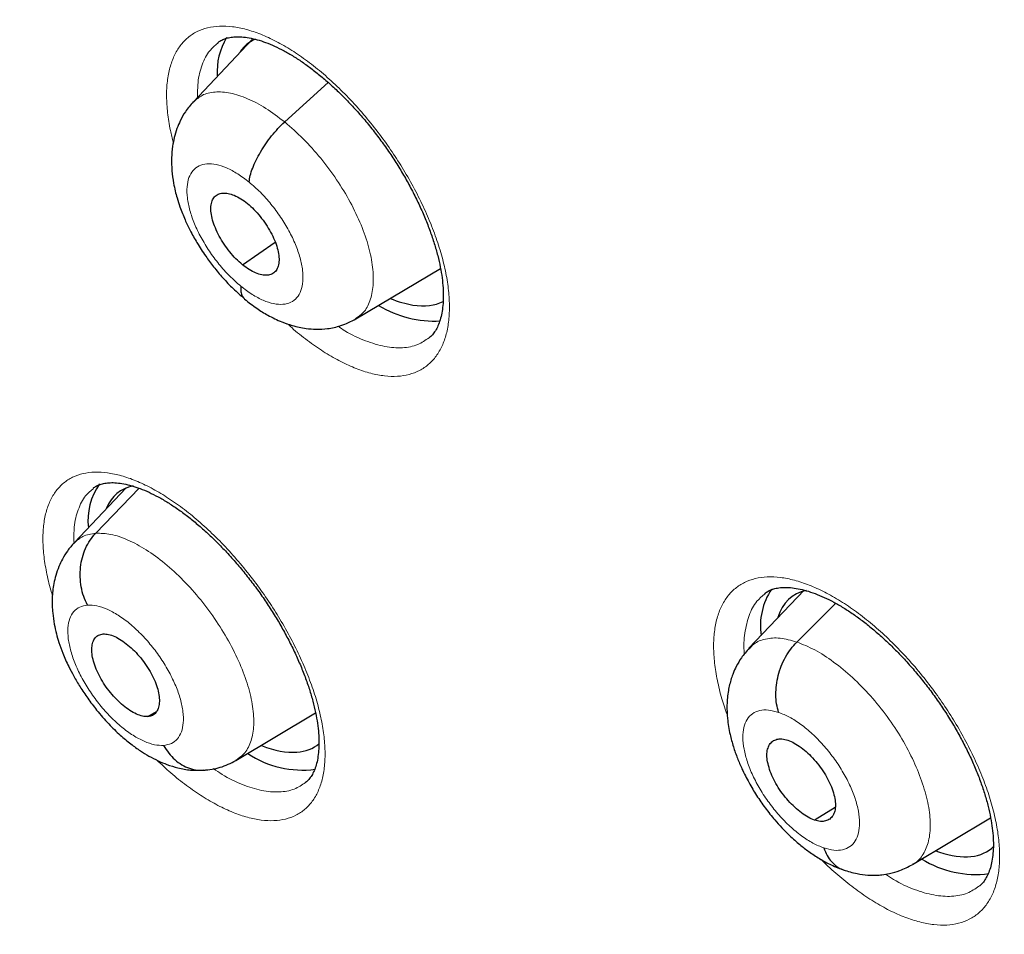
# Model space of a CAD drawing. Header units: millimetres. Extents: x 8 to 1465, y 12 to 1156.
# Tile 138 of 168: x 1186 to 1196, y 702 to 711. Entities that reach past the tile are written whole.
import ezdxf

# ---------------------------------------------------------------- set-up
doc = ezdxf.new("R2010")
doc.units = ezdxf.units.MM

msp = doc.modelspace()

# ---------------------------------------------------------------- linework, layer by layer
at = {"color": 7, "linetype": 'Continuous', "lineweight": 30}
for p, q in [((1188.5437, 710.4983), (1187.9915, 709.9152)), ((1188.2228, 710.4667), (1188.2191, 710.4632)), ((1188.8471, 709.7258), (1189.2555, 710.0955)), ((1188.4517, 708.3875), (1188.7579, 708.6006)), ((1189.5136, 707.8797), (1190.308, 708.3534)), ((1187.3597, 706.2953), (1186.8733, 705.7816)), ((1187.0555, 706.2908), (1187.0518, 706.2874)), ((1187.0758, 705.8711), (1187.4825, 706.293)), ((1193.7169, 705.3376), (1193.2003, 704.7921)), ((1193.3509, 705.3033), (1193.3468, 705.2995)), ((1193.6485, 704.8514), (1194.0134, 705.2146)), ((1187.5657, 704.1524), (1187.6468, 704.2013)), ((1188.3889, 703.7402), (1189.1374, 704.1865)), ((1193.8205, 703.1862), (1194.0089, 703.3041)), ((1194.7326, 702.7647), (1195.4662, 703.2023))]:
    msp.add_line(p, q, dxfattribs=at)
for centre, radius, start, end in [((1188.8155, 710.2018), 0.6013, 148.45457, 184.1899), ((1190.251, 708.8706), 1.0106, 238.83817, 273.0727), ((1187.5897, 705.9909), 0.5868, 144.40525, 186.66417), ((1193.9282, 705.0004), 0.6212, 146.24738, 188.15867), ((1189.0146, 704.5819), 0.931, 236.53426, 277.31704), ((1195.324, 703.6225), 0.9499, 238.00384, 277.53958)]:
    msp.add_arc(centre, radius, start, end, dxfattribs=at)
for centre, major_axis, ratio, start_param, end_param in [((1189.4405, 709.2665), (-0.9463, 1.1888), 0.45452, 6.150439, 6.416976), ((1189.4405, 709.2665), (-0.9463, 1.1888), 0.45452, 2.462614, 2.68311), ((1189.4405, 709.2665), (-0.9463, 1.1888), 0.45452, 2.68311, 3.048209), ((1188.2224, 705.071), (-0.9412, 1.1783), 0.454529, 6.054884, 6.535214), ((1194.5296, 704.0904), (-0.9385, 1.1778), 0.455783, 6.05347, 6.592556), ((1188.2224, 705.071), (-0.9412, 1.1783), 0.454529, 2.838002, 3.156663), ((1188.2224, 705.071), (-0.9412, 1.1783), 0.454529, 2.474104, 2.838002), ((1194.5296, 704.0904), (-0.9385, 1.1778), 0.455783, 2.491333, 2.525436), ((1194.5296, 704.0904), (-0.9385, 1.1778), 0.455783, 2.525436, 3.193967)]:
    msp.add_ellipse(centre, major_axis=major_axis, ratio=ratio, start_param=start_param, end_param=end_param, dxfattribs=at)
for points, knots in [([(1176.8605, 712.7764), (1176.9, 712.8067), (1177.0249, 712.9026), (1177.2427, 713.0543), (1177.5137, 713.232), (1177.7921, 713.4001), (1178.0772, 713.5591), (1178.3691, 713.7088), (1178.6678, 713.8492), (1178.973, 713.9803), (1179.2847, 714.1021), (1179.6029, 714.2146), (1179.9273, 714.3177), (1180.258, 714.4115), (1180.5949, 714.4959), (1180.9378, 714.571), (1181.2867, 714.6366), (1181.6416, 714.693), (1182.0023, 714.7399), (1182.3688, 714.7775), (1182.7409, 714.8057), (1183.1187, 714.8246), (1183.502, 714.8341), (1183.8908, 714.8342), (1184.285, 714.8249), (1184.6845, 714.8063), (1185.0891, 714.7783), (1185.4989, 714.7409), (1185.9137, 714.6941), (1186.3335, 714.638), (1186.758, 714.5726), (1187.1873, 714.4977), (1187.6213, 714.4136), (1188.0597, 714.3201), (1188.5026, 714.2173), (1188.9498, 714.1052), (1189.4012, 713.9838), (1189.8566, 713.8532), (1190.3161, 713.7133), (1190.7793, 713.5643), (1191.2464, 713.406), (1191.717, 713.2386), (1192.1911, 713.0621), (1192.6685, 712.8766), (1193.1492, 712.682), (1193.6331, 712.4784), (1194.1199, 712.2659), (1194.6096, 712.0445), (1195.102, 711.8143), (1195.597, 711.5753), (1196.0945, 711.3275), (1196.5943, 711.0711), (1197.0963, 710.8061), (1197.6005, 710.5324), (1198.0846, 710.2629), (1198.4014, 710.0812), (1198.5489, 709.9966)], [0, 0, 0, 0, 0.008831, 0.027925, 0.047012, 0.06609, 0.085154, 0.104201, 0.123228, 0.142232, 0.161213, 0.180168, 0.199097, 0.218, 0.236877, 0.25573, 0.274558, 0.293363, 0.312146, 0.33091, 0.349655, 0.368383, 0.387095, 0.405795, 0.424482, 0.443158, 0.461825, 0.480484, 0.499136, 0.517782, 0.536424, 0.555062, 0.573697, 0.592329, 0.61096, 0.62959, 0.64822, 0.666849, 0.685479, 0.704109, 0.72274, 0.741372, 0.760005, 0.77864, 0.797277, 0.815915, 0.834555, 0.853198, 0.871842, 0.890489, 0.909137, 0.927788, 0.946441, 0.965096, 0.983753, 1, 1, 1, 1]), ([(1175.2592, 713.7156), (1175.1779, 713.6429), (1175.0114, 713.494), (1174.7688, 713.2578), (1174.5291, 713.0097), (1174.2971, 712.7526), (1174.0725, 712.4869), (1173.8556, 712.2125), (1173.6463, 711.9295), (1173.4447, 711.6379), (1173.2508, 711.3379), (1173.0648, 711.0294), (1172.8866, 710.7125), (1172.7163, 710.3873), (1172.554, 710.0539), (1172.3997, 709.7123), (1172.2535, 709.3626), (1172.1154, 709.005), (1171.9855, 708.6394), (1171.8638, 708.2661), (1171.7504, 707.8851), (1171.6453, 707.4965), (1171.5485, 707.1004), (1171.4601, 706.697), (1171.38, 706.2863), (1171.3084, 705.8684), (1171.2452, 705.4436), (1171.1905, 705.0118), (1171.1442, 704.5733), (1171.1064, 704.1281), (1171.077, 703.6763), (1171.0561, 703.2181), (1171.0437, 702.7537), (1171.0398, 702.283), (1171.0443, 701.8063), (1171.0573, 701.3237), (1171.0788, 700.8352), (1171.1086, 700.3411), (1171.1469, 699.8414), (1171.1936, 699.3363), (1171.2487, 698.8259), (1171.3121, 698.3103), (1171.3838, 697.7897), (1171.4639, 697.2641), (1171.5523, 696.7338), (1171.6489, 696.1988), (1171.7537, 695.6592), (1171.8667, 695.1153), (1171.9879, 694.5671), (1172.1172, 694.0147), (1172.2546, 693.4583), (1172.4001, 692.8981), (1172.5536, 692.3341), (1172.715, 691.7665), (1172.8844, 691.1955), (1173.0616, 690.6211), (1173.2467, 690.0435), (1173.4395, 689.4629), (1173.6401, 688.8794), (1173.8484, 688.2931), (1174.0643, 687.7041), (1174.2878, 687.1127), (1174.5188, 686.5189), (1174.7572, 685.9229), (1175.0031, 685.3248), (1175.2562, 684.7248), (1175.5167, 684.1231), (1175.7843, 683.5197), (1176.0591, 682.9148), (1176.341, 682.3086), (1176.6299, 681.7012), (1176.9256, 681.0927), (1177.2283, 680.4833), (1177.5377, 679.8732), (1177.8538, 679.2625), (1178.1766, 678.6513), (1178.5059, 678.0398), (1178.8416, 677.4281), (1179.1838, 676.8165), (1179.5322, 676.2049), (1179.8868, 675.5936), (1180.2476, 674.9828), (1180.6144, 674.3725), (1180.9871, 673.763), (1181.3657, 673.1543), (1181.7501, 672.5467), (1182.1401, 671.9402), (1182.5357, 671.3351), (1182.9367, 670.7314), (1183.3432, 670.1293), (1183.7549, 669.529), (1184.1718, 668.9305), (1184.5937, 668.3341), (1185.0207, 667.74), (1185.4525, 667.1481), (1185.889, 666.5587), (1186.3302, 665.972), (1186.776, 665.388), (1187.2261, 664.8069), (1187.6807, 664.2289), (1188.1394, 663.6541), (1188.6022, 663.0826), (1189.069, 662.5146), (1189.5397, 661.9502), (1190.0142, 661.3895), (1190.4923, 660.8327), (1190.9739, 660.28), (1191.459, 659.7314), (1191.9473, 659.1871), (1192.4388, 658.6472), (1192.9334, 658.1118), (1193.4309, 657.5812), (1193.9312, 657.0554), (1194.4342, 656.5345), (1194.9398, 656.0187), (1195.4479, 655.5081), (1195.9582, 655.0028), (1196.4708, 654.5029), (1196.9854, 654.0087), (1197.502, 653.52), (1198.0205, 653.0376), (1198.4163, 652.6734), (1198.6397, 652.4721), (1198.6892, 652.4275)], [0, 0, 0, 0, 0.007784, 0.015955, 0.024129, 0.032307, 0.04049, 0.048679, 0.056875, 0.065079, 0.073291, 0.081512, 0.089743, 0.097982, 0.106232, 0.11449, 0.122758, 0.131035, 0.139321, 0.147614, 0.155915, 0.164224, 0.172539, 0.18086, 0.189186, 0.197517, 0.205852, 0.214191, 0.222534, 0.230879, 0.239227, 0.247577, 0.255928, 0.26428, 0.272634, 0.280988, 0.289343, 0.297698, 0.306052, 0.314407, 0.322762, 0.331116, 0.339469, 0.347822, 0.356174, 0.364526, 0.372876, 0.381226, 0.389575, 0.397923, 0.40627, 0.414617, 0.422962, 0.431307, 0.43965, 0.447993, 0.456335, 0.464676, 0.473016, 0.481356, 0.489694, 0.498032, 0.506369, 0.514705, 0.523041, 0.531375, 0.53971, 0.548043, 0.556376, 0.564708, 0.57304, 0.581371, 0.589701, 0.598031, 0.606361, 0.61469, 0.623018, 0.631347, 0.639674, 0.648002, 0.656329, 0.664655, 0.672981, 0.681307, 0.689633, 0.697958, 0.706283, 0.714608, 0.722933, 0.731257, 0.739582, 0.747906, 0.75623, 0.764553, 0.772877, 0.781201, 0.789524, 0.797848, 0.806171, 0.814494, 0.822818, 0.831141, 0.839464, 0.847788, 0.856111, 0.864434, 0.872758, 0.881081, 0.889405, 0.897729, 0.906053, 0.914377, 0.922701, 0.931026, 0.939351, 0.947676, 0.956001, 0.964326, 0.972652, 0.980978, 0.989304, 0.997631, 1, 1, 1, 1]), ([(1188.2202, 710.4688), (1188.229, 710.4756), (1188.2489, 710.4911), (1188.2852, 710.5069), (1188.3307, 710.5192), (1188.3835, 710.5253), (1188.4443, 710.5245), (1188.5134, 710.5156), (1188.5882, 710.4983), (1188.6681, 710.4724), (1188.7525, 710.4377), (1188.8403, 710.3942), (1188.9306, 710.342), (1189.0225, 710.2816), (1189.1157, 710.2133), (1189.21, 710.137), (1189.3052, 710.0527), (1189.4003, 709.961), (1189.4944, 709.8627), (1189.5866, 709.7585), (1189.6758, 709.6494), (1189.7613, 709.5365), (1189.8421, 709.4207), (1189.9177, 709.3031), (1189.9881, 709.1839), (1190.053, 709.0635), (1190.1123, 708.9423), (1190.1653, 708.8215), (1190.2117, 708.7023), (1190.2509, 708.5858), (1190.2827, 708.4733), (1190.307, 708.3659), (1190.3238, 708.2648), (1190.3331, 708.171), (1190.3354, 708.0843), (1190.3313, 708.0047), (1190.3211, 707.9326), (1190.3053, 707.8688), (1190.2848, 707.8135), (1190.26, 707.7671), (1190.2322, 707.7289), (1190.2113, 707.7104), (1190.2008, 707.7011)], [0, 0, 0, 0, 0.021681, 0.049031, 0.074323, 0.098525, 0.124236, 0.149351, 0.17422, 0.199006, 0.223755, 0.24846, 0.273097, 0.297595, 0.321879, 0.346597, 0.371603, 0.396845, 0.422262, 0.44778, 0.473316, 0.498785, 0.524133, 0.54928, 0.574308, 0.599508, 0.624846, 0.650264, 0.675679, 0.701004, 0.726165, 0.751097, 0.775755, 0.800062, 0.824035, 0.848283, 0.872677, 0.897249, 0.922091, 0.947411, 0.973616, 1, 1, 1, 1]), ([(1187.9894, 709.9138), (1187.9639, 709.8841), (1187.9174, 709.8298), (1187.8695, 709.7435), (1187.835, 709.6614), (1187.8112, 709.5811), (1187.7937, 709.4893), (1187.785, 709.3863), (1187.7881, 709.2707), (1187.8019, 709.1663), (1187.8197, 709.0816), (1187.8394, 709.007), (1187.8681, 708.9181), (1187.9087, 708.8158), (1187.9625, 708.7037), (1188.0265, 708.5891), (1188.1007, 708.4745), (1188.1824, 708.3642), (1188.2685, 708.2615), (1188.366, 708.159), (1188.4359, 708.0996), (1188.472, 708.0689)], [0, 0, 0, 0, 0.059055, 0.108007, 0.146988, 0.191184, 0.232175, 0.286943, 0.347067, 0.403648, 0.439651, 0.471366, 0.514983, 0.576536, 0.627466, 0.68628, 0.752952, 0.808093, 0.867592, 0.931485, 1, 1, 1, 1]), ([(1188.5138, 709.1622), (1188.5166, 709.1825), (1188.5221, 709.223), (1188.5456, 709.2934), (1188.5784, 709.3677), (1188.62, 709.4443), (1188.669, 709.5209), (1188.7241, 709.5951), (1188.7838, 709.6654), (1188.826, 709.7056), (1188.8471, 709.7258)], [0, 0, 0, 0, 0.124325, 0.248757, 0.373894, 0.499598, 0.625366, 0.750682, 0.875378, 1, 1, 1, 1]), ([(1188.4517, 708.3875), (1188.4309, 708.4056), (1188.3893, 708.4417), (1188.3309, 708.5086), (1188.2781, 708.5807), (1188.2325, 708.6563), (1188.1957, 708.7324), (1188.1695, 708.8064), (1188.1557, 708.8751), (1188.1542, 708.936), (1188.1646, 708.9871), (1188.187, 709.0263), (1188.2211, 709.0511), (1188.2648, 709.0616), (1188.3162, 709.0581), (1188.3734, 709.0404), (1188.4348, 709.0097), (1188.4767, 708.9777), (1188.4977, 708.9617)], [0, 0, 0, 0, 0.062618, 0.125097, 0.187755, 0.250489, 0.313057, 0.375353, 0.437618, 0.500015, 0.562407, 0.624661, 0.686948, 0.749513, 0.812247, 0.874906, 0.937385, 1, 1, 1, 1]), ([(1188.4977, 708.9617), (1188.5185, 708.9436), (1188.5601, 708.9075), (1188.6185, 708.8405), (1188.6714, 708.7685), (1188.717, 708.6929), (1188.7538, 708.6168), (1188.78, 708.5428), (1188.7938, 708.4741), (1188.7953, 708.4132), (1188.7848, 708.362), (1188.7624, 708.3228), (1188.7283, 708.298), (1188.6846, 708.2875), (1188.6332, 708.291), (1188.5759, 708.3087), (1188.5146, 708.3395), (1188.4727, 708.3715), (1188.4517, 708.3875)], [0, 0, 0, 0, 0.062618, 0.125098, 0.187756, 0.25049, 0.313058, 0.375354, 0.43762, 0.500016, 0.562408, 0.624662, 0.686948, 0.749513, 0.812248, 0.874907, 0.937385, 1, 1, 1, 1]), ([(1188.4357, 708.187), (1188.4354, 708.1688), (1188.4347, 708.1326), (1188.4475, 708.0916), (1188.464, 708.074), (1188.472, 708.0656)], [0, 0, 0, 0, 0.342293, 0.683546, 1, 1, 1, 1]), ([(1188.4716, 708.0652), (1188.5093, 708.0355), (1188.5804, 707.9795), (1188.6974, 707.9081), (1188.8085, 707.8546), (1188.9057, 707.8206), (1188.9824, 707.8012), (1189.0581, 707.788), (1189.1468, 707.7811), (1189.254, 707.7869), (1189.3828, 707.8129), (1189.4686, 707.8566), (1189.5146, 707.8801)], [0, 0, 0, 0, 0.1164551, 0.2196025, 0.348124, 0.4432538, 0.5057141, 0.5650004, 0.6528125, 0.7518586, 0.8669385, 1, 1, 1, 1]), ([(1187.0528, 706.2931), (1187.0615, 706.2998), (1187.0806, 706.3146), (1187.1155, 706.3294), (1187.1593, 706.3407), (1187.2106, 706.3461), (1187.2701, 706.3447), (1187.338, 706.3353), (1187.4118, 706.3177), (1187.4909, 706.2914), (1187.5745, 706.2563), (1187.6618, 706.2125), (1187.7518, 706.1601), (1187.8435, 706.0995), (1187.9365, 706.031), (1188.0307, 705.9546), (1188.1259, 705.8703), (1188.2211, 705.7786), (1188.3154, 705.6803), (1188.4078, 705.5763), (1188.4974, 705.4674), (1188.5834, 705.3546), (1188.6649, 705.2391), (1188.7412, 705.1217), (1188.8122, 705.003), (1188.8779, 704.883), (1188.9381, 704.7624), (1188.992, 704.6422), (1189.0394, 704.5235), (1189.0797, 704.4077), (1189.1126, 704.2958), (1189.138, 704.1891), (1189.1559, 704.0887), (1189.1663, 703.9956), (1189.1698, 703.9098), (1189.1668, 703.8312), (1189.1577, 703.7601), (1189.1432, 703.6974), (1189.124, 703.6434), (1189.1007, 703.5982), (1189.0741, 703.5608), (1189.054, 703.5427), (1189.0436, 703.5334)], [0, 0, 0, 0, 0.022633, 0.049756, 0.074825, 0.098831, 0.124331, 0.149282, 0.174033, 0.198739, 0.22344, 0.248121, 0.272752, 0.297266, 0.32156, 0.346265, 0.371259, 0.396492, 0.421901, 0.447414, 0.47295, 0.498422, 0.523776, 0.548937, 0.573951, 0.599124, 0.624437, 0.64983, 0.675224, 0.700527, 0.725666, 0.750574, 0.7752, 0.799477, 0.823398, 0.847558, 0.871854, 0.896317, 0.921038, 0.946229, 0.972316, 1, 1, 1, 1]), ([(1186.9993, 705.1972), (1186.9864, 705.2242), (1186.9605, 705.2782), (1186.9381, 705.3678), (1186.9279, 705.4602), (1186.9312, 705.5533), (1186.9481, 705.6441), (1186.9787, 705.7291), (1187.0204, 705.8071), (1187.0574, 705.8498), (1187.0758, 705.8711)], [0, 0, 0, 0, 0.1237891, 0.2484265, 0.3737779, 0.4994174, 0.6250243, 0.750517, 0.875606, 1, 1, 1, 1]), ([(1186.8742, 705.7832), (1186.8519, 705.7575), (1186.8101, 705.7096), (1186.7639, 705.633), (1186.7273, 705.5556), (1186.7006, 705.4783), (1186.6771, 705.3786), (1186.6646, 705.263), (1186.6688, 705.1353), (1186.685, 705.023), (1186.7056, 704.931), (1186.7318, 704.841), (1186.7682, 704.7398), (1186.8153, 704.6342), (1186.8706, 704.5286), (1186.9298, 704.4286), (1187.0012, 704.3216), (1187.0904, 704.2036), (1187.1924, 704.0864), (1187.3006, 703.9806), (1187.4004, 703.8975), (1187.4904, 703.8332), (1187.5743, 703.7815), (1187.6575, 703.7382), (1187.7487, 703.6999), (1187.8514, 703.6683), (1187.9729, 703.6462), (1188.0567, 703.6496), (1188.1018, 703.6514)], [0, 0, 0, 0, 0.036094, 0.067533, 0.094297, 0.126162, 0.153651, 0.203304, 0.253189, 0.289483, 0.320991, 0.349579, 0.385568, 0.430874, 0.463984, 0.500814, 0.541377, 0.585009, 0.63953, 0.688333, 0.731649, 0.76959, 0.802183, 0.835491, 0.867006, 0.904641, 0.94882, 1, 1, 1, 1]), ([(1193.348, 705.3057), (1193.3583, 705.3134), (1193.3798, 705.3296), (1193.4188, 705.3459), (1193.4671, 705.3584), (1193.5237, 705.3642), (1193.589, 705.3623), (1193.6602, 705.3523), (1193.737, 705.334), (1193.819, 705.307), (1193.9051, 705.2712), (1193.9947, 705.2266), (1194.0864, 705.1736), (1194.1797, 705.1124), (1194.2743, 705.0434), (1194.37, 704.9663), (1194.4664, 704.8813), (1194.5625, 704.7892), (1194.6574, 704.6906), (1194.7502, 704.5863), (1194.8399, 704.4773), (1194.9257, 704.3646), (1195.0066, 704.2493), (1195.0822, 704.1322), (1195.1524, 704.0136), (1195.2171, 703.8939), (1195.2761, 703.7735), (1195.3286, 703.6537), (1195.3743, 703.5356), (1195.4128, 703.4205), (1195.4437, 703.3095), (1195.4671, 703.2038), (1195.4828, 703.1045), (1195.491, 703.0126), (1195.4923, 702.9278), (1195.4872, 702.8501), (1195.4759, 702.7798), (1195.4592, 702.7177), (1195.4377, 702.6641), (1195.4119, 702.6192), (1195.3853, 702.5847), (1195.3657, 702.5686), (1195.3571, 702.5615)], [0, 0, 0, 0, 0.024675, 0.051497, 0.076558, 0.103247, 0.128805, 0.15386, 0.178733, 0.203545, 0.228326, 0.25306, 0.277719, 0.302088, 0.326547, 0.351322, 0.376374, 0.401653, 0.427092, 0.452619, 0.478146, 0.503596, 0.528914, 0.554012, 0.579039, 0.604244, 0.629581, 0.654989, 0.680383, 0.705676, 0.730794, 0.755676, 0.780276, 0.804511, 0.828468, 0.852747, 0.877195, 0.901862, 0.926866, 0.952459, 0.979115, 1, 1, 1, 1]), ([(1187.5657, 704.1524), (1187.5492, 704.1527), (1187.5163, 704.1533), (1187.4581, 704.1745), (1187.3968, 704.2083), (1187.334, 704.2543), (1187.2721, 704.3106), (1187.2133, 704.3756), (1187.1604, 704.4473), (1187.1149, 704.5226), (1187.0785, 704.5984), (1187.0526, 704.6721), (1187.0392, 704.7403), (1187.0378, 704.8008), (1187.0478, 704.852), (1187.0693, 704.8916), (1187.1011, 704.9192), (1187.1309, 704.9243), (1187.1459, 704.9268)], [0, 0, 0, 0, 0.062616, 0.12509, 0.187745, 0.250478, 0.313046, 0.375342, 0.437604, 0.499999, 0.562395, 0.624657, 0.686952, 0.749521, 0.812255, 0.874909, 0.937384, 1, 1, 1, 1]), ([(1187.1459, 704.9268), (1187.1624, 704.9265), (1187.1953, 704.9259), (1187.2535, 704.9047), (1187.3148, 704.871), (1187.3776, 704.8249), (1187.4395, 704.7687), (1187.4983, 704.7037), (1187.5513, 704.6319), (1187.5967, 704.5567), (1187.6332, 704.4809), (1187.659, 704.4072), (1187.6724, 704.339), (1187.6738, 704.2784), (1187.6637, 704.2272), (1187.6422, 704.1876), (1187.6105, 704.16), (1187.5806, 704.1549), (1187.5657, 704.1524)], [0, 0, 0, 0, 0.062616, 0.125091, 0.187745, 0.250479, 0.313048, 0.375343, 0.437605, 0.5, 0.562396, 0.624658, 0.686954, 0.749522, 0.812255, 0.87491, 0.937384, 1, 1, 1, 1]), ([(1193.4781, 704.1919), (1193.4709, 704.218), (1193.4565, 704.2702), (1193.4506, 704.3573), (1193.4558, 704.4473), (1193.473, 704.5383), (1193.5017, 704.6273), (1193.5416, 704.7109), (1193.5901, 704.7878), (1193.6291, 704.8302), (1193.6485, 704.8514)], [0, 0, 0, 0, 0.1237771, 0.2484105, 0.3737643, 0.4994106, 0.6250255, 0.7505238, 0.8756131, 1, 1, 1, 1]), ([(1193.201, 704.7922), (1193.1758, 704.7632), (1193.1305, 704.7108), (1193.0836, 704.6296), (1193.0537, 704.5636), (1193.0266, 704.4878), (1193.003, 704.3905), (1192.9909, 704.2656), (1192.9964, 704.1249), (1193.018, 703.996), (1193.0516, 703.8727), (1193.0898, 703.765), (1193.1381, 703.6519), (1193.1975, 703.5347), (1193.2707, 703.4119), (1193.3515, 703.2947), (1193.4317, 703.1942), (1193.5094, 703.1081), (1193.5871, 703.0302), (1193.6723, 702.9549), (1193.7652, 702.883), (1193.8636, 702.8179), (1193.9753, 702.7564), (1194.053, 702.7278), (1194.0939, 702.7128)], [0, 0, 0, 0, 0.046782, 0.084315, 0.112693, 0.133497, 0.181033, 0.236924, 0.287986, 0.348406, 0.395154, 0.438796, 0.478899, 0.5328, 0.583279, 0.634337, 0.686327, 0.721722, 0.760414, 0.806941, 0.84736, 0.892792, 0.943535, 1, 1, 1, 1]), ([(1193.8145, 703.1824), (1193.7946, 703.1903), (1193.7549, 703.2062), (1193.6914, 703.2486), (1193.6284, 703.3013), (1193.5677, 703.3636), (1193.5115, 703.4327), (1193.462, 703.5065), (1193.4218, 703.5824), (1193.3919, 703.6573), (1193.3731, 703.7284), (1193.3665, 703.793), (1193.3731, 703.8478), (1193.3917, 703.8916), (1193.4211, 703.9233), (1193.4604, 703.9415), (1193.5082, 703.9462), (1193.5461, 703.9358), (1193.5651, 703.9306)], [0, 0, 0, 0, 0.062616, 0.12509, 0.187744, 0.250477, 0.313046, 0.375342, 0.437604, 0.499999, 0.562395, 0.624657, 0.686953, 0.749522, 0.812255, 0.87491, 0.937384, 1, 1, 1, 1]), ([(1193.5651, 703.9306), (1193.585, 703.9227), (1193.6247, 703.9068), (1193.6883, 703.8644), (1193.7512, 703.8117), (1193.812, 703.7495), (1193.8682, 703.6804), (1193.9177, 703.6066), (1193.9579, 703.5307), (1193.9878, 703.4558), (1194.0066, 703.3847), (1194.0132, 703.3201), (1194.0066, 703.2653), (1193.988, 703.2215), (1193.9585, 703.1897), (1193.9192, 703.1716), (1193.8714, 703.1668), (1193.8334, 703.1772), (1193.8145, 703.1824)], [0, 0, 0, 0, 0.0626158, 0.1250905, 0.187745, 0.2504785, 0.3130474, 0.3753429, 0.437605, 0.5000004, 0.5623959, 0.6246583, 0.6869538, 0.7495226, 0.8122557, 0.8749098, 0.9373841, 1, 1, 1, 1]), ([(1187.7123, 703.882), (1187.7275, 703.857), (1187.7578, 703.8072), (1187.8168, 703.7466), (1187.8826, 703.6985), (1187.9545, 703.6658), (1188.0234, 703.649), (1188.0674, 703.651), (1188.0862, 703.6518)], [0, 0, 0, 0, 0.176149, 0.351138, 0.52532, 0.69878, 0.871879, 1, 1, 1, 1]), ([(1188.0861, 703.6502), (1188.1396, 703.6561), (1188.2477, 703.6682), (1188.3418, 703.7158), (1188.3893, 703.7397)], [0, 0, 0, 0, 0.495508, 1, 1, 1, 1]), ([(1193.9016, 702.9212), (1193.9111, 702.8971), (1193.93, 702.8491), (1193.9723, 702.7907), (1194.0232, 702.7464), (1194.0624, 702.7213), (1194.0853, 702.7162), (1194.087, 702.7158)], [0, 0, 0, 0, 0.247012, 0.492383, 0.736612, 0.979818, 1, 1, 1, 1]), ([(1194.0868, 702.7151), (1194.129, 702.7021), (1194.2058, 702.6784), (1194.3083, 702.666), (1194.3856, 702.6646), (1194.4521, 702.6694), (1194.5269, 702.6813), (1194.6245, 702.7082), (1194.6922, 702.7439), (1194.7303, 702.764)], [0, 0, 0, 0, 0.189937, 0.345866, 0.465511, 0.54727, 0.656288, 0.806784, 1, 1, 1, 1])]:
    msp.add_open_spline(points, degree=3, knots=knots, dxfattribs=at)
at = {"color": 252, "linetype": 'Continuous', "lineweight": 0}
for points, knots in [([(1187.8034, 709.5332), (1187.7934, 709.5715), (1187.7684, 709.6679), (1187.747, 709.8133), (1187.7371, 709.968), (1187.7444, 710.11), (1187.7688, 710.2374), (1187.8094, 710.3491), (1187.8657, 710.4437), (1187.9376, 710.5193), (1188.0235, 710.5757), (1188.1225, 710.6122), (1188.2335, 710.6275), (1188.3549, 710.6224), (1188.4851, 710.5969), (1188.6228, 710.5505), (1188.7659, 710.4847), (1188.9127, 710.4002), (1189.0615, 710.2975), (1189.2103, 710.1784), (1189.3574, 710.0444), (1189.5008, 709.8967), (1189.6387, 709.7376), (1189.7668, 709.5726), (1189.8836, 709.4045), (1189.9915, 709.2314), (1190.0907, 709.0511), (1190.1792, 708.8659), (1190.2538, 708.6821), (1190.313, 708.5022), (1190.3566, 708.3284), (1190.384, 708.1628), (1190.3943, 708.0078), (1190.3879, 707.865), (1190.365, 707.7362), (1190.3252, 707.6236), (1190.2697, 707.5281), (1190.1992, 707.4509), (1190.1139, 707.3935), (1190.0157, 707.3559), (1189.9056, 707.3387), (1189.7847, 707.3428), (1189.655, 707.3672), (1189.5179, 707.4118), (1189.375, 707.4767), (1189.2283, 707.56), (1189.0797, 707.662), (1188.9609, 707.7539), (1188.8932, 707.8161), (1188.8743, 707.8335)], [0, 0, 0, 0, 0.014385, 0.036198, 0.05808, 0.079893, 0.101684, 0.123546, 0.145337, 0.167092, 0.188917, 0.210672, 0.232392, 0.254181, 0.275901, 0.297602, 0.319372, 0.341073, 0.36278, 0.384555, 0.406262, 0.427997, 0.4498, 0.471535, 0.491905, 0.512275, 0.534088, 0.55597, 0.577783, 0.599596, 0.621478, 0.643291, 0.6651, 0.686978, 0.708787, 0.730568, 0.752419, 0.774199, 0.795943, 0.817756, 0.839499, 0.86121, 0.882991, 0.904703, 0.926403, 0.948172, 0.969872, 0.991585, 1, 1, 1, 1]), ([(1188.2191, 710.4632), (1188.1931, 710.4417), (1188.1312, 710.3907), (1188.0699, 710.2646), (1188.0304, 710.1176), (1188.0308, 710.0039), (1188.031, 709.9569)], [0, 0, 0, 0, 0.212307, 0.503688, 0.795073, 1, 1, 1, 1]), ([(1187.9933, 709.9129), (1188.0186, 709.936), (1188.0731, 709.9857), (1188.1916, 710.0128), (1188.3358, 710.0026), (1188.4975, 709.95), (1188.6703, 709.861), (1188.7882, 709.7709), (1188.8471, 709.7258)], [0, 0, 0, 0, 0.147382, 0.317834, 0.488308, 0.658844, 0.829309, 1, 1, 1, 1]), ([(1188.8471, 709.7258), (1188.9056, 709.6752), (1189.0225, 709.574), (1189.1875, 709.3877), (1189.3372, 709.1865), (1189.4659, 708.9746), (1189.5679, 708.7608), (1189.6397, 708.5532), (1189.6772, 708.3605), (1189.6813, 708.1889), (1189.6513, 708.0455), (1189.5962, 707.9385), (1189.5372, 707.9), (1189.5112, 707.8831)], [0, 0, 0, 0, 0.0928699, 0.1856121, 0.2783945, 0.3711448, 0.463883, 0.5565438, 0.6491582, 0.7418933, 0.8346243, 0.9272312, 1, 1, 1, 1]), ([(1188.4357, 708.187), (1188.4004, 708.2178), (1188.3297, 708.2795), (1188.2296, 708.392), (1188.1388, 708.5141), (1188.0609, 708.6427), (1187.999, 708.7724), (1187.9553, 708.8984), (1187.9315, 709.0158), (1187.9286, 709.12), (1187.9467, 709.2072), (1187.9851, 709.2739), (1188.0423, 709.3176), (1188.1161, 709.3366), (1188.2038, 709.3302), (1188.3019, 709.2983), (1188.4068, 709.2437), (1188.4781, 709.1894), (1188.5138, 709.1622)], [0, 0, 0, 0, 0.062498, 0.125, 0.187497, 0.249999, 0.312501, 0.375, 0.4375, 0.499998, 0.562497, 0.624998, 0.687495, 0.749995, 0.812494, 0.874995, 0.937497, 1, 1, 1, 1]), ([(1188.5138, 709.1622), (1188.5492, 709.1314), (1188.62, 709.0698), (1188.7201, 708.9573), (1188.811, 708.8353), (1188.8888, 708.7067), (1188.9508, 708.577), (1188.9944, 708.451), (1189.0182, 708.3336), (1189.021, 708.2293), (1189.0029, 708.142), (1188.9644, 708.0753), (1188.9071, 708.0315), (1188.8332, 708.0125), (1188.7455, 708.0189), (1188.6475, 708.0508), (1188.5427, 708.1055), (1188.4714, 708.1598), (1188.4357, 708.187)], [0, 0, 0, 0, 0.0624979, 0.1249997, 0.1874969, 0.2499992, 0.312501, 0.3749999, 0.4374999, 0.4999979, 0.5624971, 0.6249981, 0.6874948, 0.7499952, 0.8124941, 0.8749954, 0.9374974, 1, 1, 1, 1]), ([(1189.348, 707.811), (1189.3695, 707.7965), (1189.457, 707.7373), (1189.6062, 707.6702), (1189.7884, 707.6148), (1189.9537, 707.6037), (1190.0948, 707.6301), (1190.1665, 707.6797), (1190.2003, 707.7031)], [0, 0, 0, 0, 0.062194, 0.253768, 0.445435, 0.637101, 0.829054, 1, 1, 1, 1]), ([(1186.6706, 705.2877), (1186.6676, 705.2967), (1186.6446, 705.3651), (1186.6163, 705.4872), (1186.5883, 705.6507), (1186.5781, 705.8032), (1186.5841, 705.9434), (1186.6074, 706.0688), (1186.6467, 706.1785), (1186.7018, 706.271), (1186.7725, 706.3446), (1186.8572, 706.399), (1186.9549, 706.4336), (1187.0649, 706.4472), (1187.1852, 706.4404), (1187.3145, 706.4133), (1187.4514, 706.3655), (1187.5939, 706.2984), (1187.7402, 706.2127), (1187.8886, 706.1089), (1188.0372, 705.989), (1188.1842, 705.8544), (1188.3276, 705.7063), (1188.4657, 705.5469), (1188.5941, 705.3818), (1188.7114, 705.2137), (1188.8198, 705.0409), (1188.9195, 704.8612), (1189.0086, 704.6771), (1189.0839, 704.4945), (1189.1439, 704.3161), (1189.1884, 704.1438), (1189.2167, 703.9798), (1189.2281, 703.8267), (1189.2229, 703.6858), (1189.2011, 703.5591), (1189.1625, 703.4485), (1189.1083, 703.3551), (1189.0389, 703.2798), (1188.9549, 703.2244), (1188.8578, 703.1888), (1188.7489, 703.1734), (1188.629, 703.1791), (1188.5002, 703.2051), (1188.3639, 703.2512), (1188.2217, 703.3173), (1188.0755, 703.4019), (1187.9272, 703.5044), (1187.784, 703.6181), (1187.6918, 703.704), (1187.6484, 703.7445)], [0, 0, 0, 0, 0.003252, 0.024592, 0.045925, 0.067326, 0.088659, 0.109969, 0.131348, 0.152659, 0.173941, 0.195292, 0.216574, 0.237835, 0.259164, 0.280425, 0.30168, 0.323003, 0.344259, 0.365527, 0.386863, 0.408131, 0.429425, 0.450786, 0.47208, 0.492057, 0.512034, 0.533371, 0.554775, 0.576112, 0.597449, 0.618853, 0.64019, 0.661518, 0.682913, 0.70424, 0.725542, 0.746912, 0.768214, 0.789489, 0.810831, 0.832106, 0.853363, 0.874688, 0.895945, 0.917202, 0.938528, 0.959785, 0.98106, 1, 1, 1, 1]), ([(1187.0518, 706.2874), (1187.027, 706.2672), (1186.9671, 706.2184), (1186.908, 706.0958), (1186.8697, 705.9478), (1186.8713, 705.8312), (1186.872, 705.7805)], [0, 0, 0, 0, 0.203473, 0.491188, 0.778905, 1, 1, 1, 1]), ([(1186.8749, 705.7794), (1186.8998, 705.803), (1186.9533, 705.8535), (1187.0331, 705.865), (1187.0758, 705.8711)], [0, 0, 0, 0, 0.465373, 1, 1, 1, 1]), ([(1187.0758, 705.8711), (1187.1219, 705.8706), (1187.2141, 705.8694), (1187.3767, 705.8127), (1187.5482, 705.7207), (1187.7245, 705.5924), (1187.8983, 705.4331), (1188.063, 705.2488), (1188.2116, 705.0465), (1188.3393, 704.8347), (1188.4421, 704.6212), (1188.5158, 704.4135), (1188.5556, 704.2204), (1188.5614, 704.0486), (1188.5313, 703.9068), (1188.4746, 703.8), (1188.4144, 703.7607), (1188.3869, 703.7428)], [0, 0, 0, 0, 0.067486, 0.13488, 0.202303, 0.269702, 0.337093, 0.404427, 0.471725, 0.539111, 0.606498, 0.673796, 0.74113, 0.80852, 0.875919, 0.943342, 1, 1, 1, 1]), ([(1192.9974, 704.1647), (1192.9796, 704.2165), (1192.9412, 704.3278), (1192.9014, 704.492), (1192.8752, 704.6558), (1192.866, 704.8092), (1192.8736, 704.9503), (1192.8986, 705.0769), (1192.9399, 705.1879), (1192.9971, 705.2819), (1193.0701, 705.357), (1193.1572, 705.413), (1193.2575, 705.4492), (1193.3701, 705.4645), (1193.4931, 705.4593), (1193.625, 705.4338), (1193.7644, 705.3876), (1193.9093, 705.322), (1194.058, 705.2378), (1194.2086, 705.1355), (1194.3591, 705.017), (1194.5079, 704.8836), (1194.6527, 704.7367), (1194.7921, 704.5784), (1194.9214, 704.4144), (1195.0393, 704.2473), (1195.148, 704.0754), (1195.248, 703.8962), (1195.3372, 703.7122), (1195.4123, 703.5296), (1195.4718, 703.3509), (1195.5156, 703.1783), (1195.543, 703.0138), (1195.5531, 702.8598), (1195.5463, 702.718), (1195.5229, 702.59), (1195.4824, 702.4782), (1195.426, 702.3833), (1195.3544, 702.3065), (1195.2679, 702.2495), (1195.1683, 702.2122), (1195.0567, 702.1952), (1194.9342, 702.1993), (1194.8027, 702.2237), (1194.6639, 702.2682), (1194.5192, 702.3327), (1194.3707, 702.416), (1194.2202, 702.5166), (1194.0698, 702.6351), (1193.9554, 702.7342), (1193.8932, 702.7974), (1193.8793, 702.8115)], [0, 0, 0, 0, 0.018078, 0.038908, 0.059747, 0.080654, 0.101493, 0.122325, 0.143224, 0.164055, 0.184865, 0.20574, 0.226549, 0.247331, 0.268179, 0.288961, 0.309723, 0.330551, 0.351312, 0.37207, 0.392894, 0.413651, 0.434422, 0.45526, 0.476031, 0.495479, 0.514928, 0.535764, 0.556667, 0.577504, 0.59834, 0.619243, 0.640079, 0.660918, 0.681824, 0.702663, 0.723489, 0.744382, 0.765208, 0.786008, 0.806875, 0.827676, 0.84845, 0.869291, 0.890065, 0.910823, 0.931648, 0.952406, 0.973166, 0.993993, 1, 1, 1, 1]), ([(1193.3468, 705.2995), (1193.3215, 705.2789), (1193.26, 705.2288), (1193.1968, 705.1057), (1193.1589, 704.939), (1193.1474, 704.8126), (1193.157, 704.739), (1193.1571, 704.7378)], [0, 0, 0, 0, 0.188307, 0.457289, 0.726273, 0.995382, 1, 1, 1, 1]), ([(1187.7123, 703.882), (1187.6843, 703.8826), (1187.6282, 703.8837), (1187.53, 703.9174), (1187.4261, 703.9732), (1187.3192, 704.0513), (1187.2139, 704.148), (1187.114, 704.2597), (1187.0234, 704.3822), (1186.9456, 704.5107), (1186.8834, 704.6403), (1186.8395, 704.7661), (1186.8154, 704.8831), (1186.812, 704.987), (1186.8294, 705.0738), (1186.8674, 705.1396), (1186.9233, 705.1841), (1186.974, 705.1929), (1186.9993, 705.1972)], [0, 0, 0, 0, 0.062503, 0.125005, 0.187506, 0.250005, 0.312506, 0.375004, 0.437505, 0.500002, 0.562502, 0.625001, 0.687503, 0.750002, 0.812504, 0.875, 0.937502, 1, 1, 1, 1]), ([(1186.9993, 705.1972), (1187.0274, 705.1967), (1187.0835, 705.1955), (1187.1817, 705.1619), (1187.2857, 705.1062), (1187.3926, 705.0282), (1187.498, 704.9315), (1187.598, 704.8198), (1187.6886, 704.6974), (1187.7664, 704.5689), (1187.8285, 704.4392), (1187.8724, 704.3135), (1187.8965, 704.1963), (1187.8998, 704.0924), (1187.8822, 704.0056), (1187.8443, 703.9397), (1187.7884, 703.8951), (1187.7377, 703.8864), (1187.7123, 703.882)], [0, 0, 0, 0, 0.062498, 0.125, 0.187496, 0.249998, 0.312497, 0.374999, 0.437498, 0.499998, 0.562495, 0.624996, 0.687494, 0.749995, 0.812494, 0.874995, 0.937497, 1, 1, 1, 1]), ([(1193.2042, 704.7874), (1193.2172, 704.8028), (1193.2564, 704.8492), (1193.3537, 704.8843), (1193.4882, 704.8962), (1193.5951, 704.8663), (1193.6485, 704.8514)], [0, 0, 0, 0, 0.142002, 0.427953, 0.71378, 1, 1, 1, 1]), ([(1193.6485, 704.8514), (1193.7043, 704.8293), (1193.8157, 704.7853), (1193.9939, 704.6688), (1194.1709, 704.5229), (1194.3418, 704.349), (1194.4991, 704.1541), (1194.637, 703.9458), (1194.7493, 703.7321), (1194.8331, 703.5215), (1194.8863, 703.3211), (1194.9058, 703.1389), (1194.89, 702.9818), (1194.8373, 702.8599), (1194.7819, 702.7884), (1194.7374, 702.7704), (1194.7308, 702.7677)], [0, 0, 0, 0, 0.0760123, 0.1519202, 0.2278611, 0.3037753, 0.3796795, 0.4555198, 0.53132, 0.6072198, 0.6831199, 0.7589202, 0.8347604, 0.9106644, 0.9865784, 1, 1, 1, 1]), ([(1193.9016, 702.9212), (1193.8678, 702.9347), (1193.8001, 702.9618), (1193.6923, 703.0318), (1193.585, 703.1203), (1193.4815, 703.226), (1193.3862, 703.3443), (1193.3025, 703.4707), (1193.2336, 703.6004), (1193.1824, 703.7283), (1193.1505, 703.8498), (1193.1394, 703.9599), (1193.1494, 704.0545), (1193.1802, 704.1301), (1193.2305, 704.1837), (1193.2987, 704.2127), (1193.3814, 704.2182), (1193.4459, 704.2007), (1193.4781, 704.1919)], [0, 0, 0, 0, 0.062503, 0.125005, 0.187506, 0.250005, 0.312506, 0.375004, 0.437505, 0.500002, 0.562502, 0.625001, 0.687503, 0.750002, 0.812504, 0.875, 0.937502, 1, 1, 1, 1]), ([(1193.4781, 704.1919), (1193.5119, 704.1783), (1193.5796, 704.1512), (1193.6875, 704.0813), (1193.7948, 703.9929), (1193.8984, 703.8873), (1193.9938, 703.769), (1194.0775, 703.6427), (1194.1464, 703.513), (1194.1977, 703.385), (1194.2295, 703.2636), (1194.2406, 703.1534), (1194.2305, 703.0587), (1194.1996, 702.9832), (1194.1492, 702.9295), (1194.081, 702.9004), (1193.9983, 702.8948), (1193.9338, 702.9124), (1193.9016, 702.9212)], [0, 0, 0, 0, 0.062498, 0.125, 0.187496, 0.249998, 0.312497, 0.374999, 0.437498, 0.499998, 0.562495, 0.624996, 0.687494, 0.749995, 0.812494, 0.874995, 0.937497, 1, 1, 1, 1]), ([(1188.178, 703.6657), (1188.2054, 703.6468), (1188.2988, 703.5825), (1188.4531, 703.5104), (1188.634, 703.4533), (1188.7977, 703.4396), (1188.938, 703.4637), (1189.0092, 703.5121), (1189.0431, 703.5352)], [0, 0, 0, 0, 0.078102, 0.265824, 0.453531, 0.641237, 0.829096, 1, 1, 1, 1]), ([(1194.4789, 702.6748), (1194.5042, 702.6579), (1194.5966, 702.5965), (1194.7514, 702.5277), (1194.9361, 702.4729), (1195.1038, 702.4617), (1195.248, 702.4883), (1195.3217, 702.5384), (1195.3568, 702.5623)], [0, 0, 0, 0, 0.071389, 0.260164, 0.449083, 0.638001, 0.82717, 1, 1, 1, 1])]:
    msp.add_open_spline(points, degree=3, knots=knots, dxfattribs=at)

doc.saveas('drawing.dxf')
